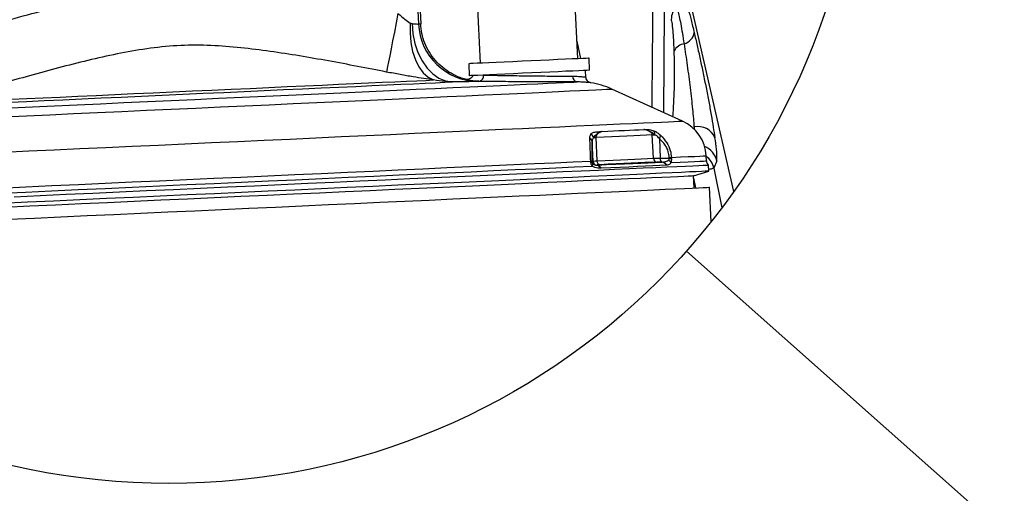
# Model space of a CAD drawing. Extents: x 0 to 8410, y 0 to 5940.
# Tile 49 of 212: x 700 to 1191, y 4857 to 5093. Entities that reach past the tile are written whole.
import ezdxf

# ---------------------------------------------------------------- set-up
doc = ezdxf.new("R2010")
doc.units = 0
doc.header["$LTSCALE"] = 10
doc.layers.get('0').update_dxf_attribs({"linetype": 'CONTINUOUS'})
doc.styles.add('SLDTEXTSTYLE0', font='TXT', dxfattribs={"width": 0.605})
doc.dimstyles.new('SLDDIMSTYLE3', dxfattribs={"dimtxt": 0.18, "dimasz": 50, "dimexe": 0, "dimexo": 0.0625, "dimgap": 0, "dimtad": 0, "dimtih": 1, "dimtoh": 1, "dimdec": 0, "dimrnd": 1e-09, "dimzin": 0, "dimtxsty": 'STANDARD', "dimblk1": 'NONE', "dimblk2": 'NONE', "dimsah": 1, "dimcen": 0.09, "dimazin": 3, "dimtfac": 50, "dimtdec": 0, "dimtofl": 0, "dimtmove": 0, "dimatfit": 3, "dimtolj": 1, "dimtzin": 0})
doc.dimstyles.new('SLDDIMSTYLE5', dxfattribs={"dimtxt": 50, "dimasz": 50, "dimexe": 0, "dimexo": 0.0625, "dimgap": 12.5, "dimtad": 1, "dimdec": 1, "dimlfac": 0.5, "dimrnd": 1e-09, "dimzin": 12, "dimtxsty": 'SLDTEXTSTYLE0', "dimsah": 1, "dimcen": 0.09, "dimazin": 3, "dimtfac": 1, "dimtofl": 0, "dimtmove": 0, "dimatfit": 3, "dimtolj": 1, "dimtzin": 12})

# ---------------------------------------------------------------- blocks, each defined once
blk = doc.blocks.new('_D_12')
at = {"color": 7, "linetype": 'CONTINUOUS'}
for p, q in [((754.48, 5206.03), (341.94, 5206.03)), ((356.94, 5206.03), (356.94, 5076.03)), ((584.48, 5076.03), (341.94, 5076.03))]:
    blk.add_line(p, q, dxfattribs=at)
for points in [[(356.94, 5206.03), (349.44, 5156.03), (364.44, 5156.03)], [(356.94, 5076.03), (364.44, 5126.03), (349.44, 5126.03)]]:
    blk.add_solid(points, dxfattribs=at)
at = {"color": 7, "linetype": 'CONTINUOUS', "insert": (292.49, 5102.84), "char_height": 50, "attachment_point": 1, "rotation": 90, "style": 'SLDTEXTSTYLE0'}
blk.add_mtext('65', dxfattribs=at)
blk = doc.blocks.new('_D_14')
at = {"color": 7, "linetype": 'CONTINUOUS'}
for p, q in [((604.48, 5096.03), (604.48, 5672.53)), ((774.48, 5226.03), (774.48, 5672.53)), ((774.48, 5657.53), (604.48, 5657.53))]:
    blk.add_line(p, q, dxfattribs=at)
for points in [[(604.48, 5657.53), (654.48, 5650.03), (654.48, 5665.03)], [(774.48, 5657.53), (724.48, 5665.03), (724.48, 5650.03)]]:
    blk.add_solid(points, dxfattribs=at)
at = {"color": 7, "linetype": 'CONTINUOUS', "insert": (651.28, 5721.98), "char_height": 50, "attachment_point": 1, "style": 'SLDTEXTSTYLE0'}
blk.add_mtext('85', dxfattribs=at)

msp = doc.modelspace()

# ---------------------------------------------------------------- linework, layer by layer
at = {"color": 8, "linetype": 'CONTINUOUS'}
for p, q in [((893.28, 5211.46), (898.8, 5090.53)), ((1021.08, 5097.16), (1020.71, 5046.44)), ((977.68, 5081.98), (979.44, 5073.25)), ((1026.14, 5076.46), (1026.12, 5077.08)), ((928.74, 5061.93), (928.54, 5061.9)), ((1036.13, 5039.21), (1036.04, 5038.16)), ((1036.42, 5037.79), (1036.13, 5039.21)), ((985.69, 5022.09), (985.24, 5031.87)), ((987.06, 5033.91), (987.59, 5022.28)), ((1015.76, 5023.57), (1015.22, 5035.2)), ((1018.74, 5033.4), (1019.18, 5023.62)), ((984.58, 5021.71), (984.56, 5022.17)), ((985.21, 5022.2), (985.23, 5021.81)), ((985.23, 5021.81), (985.69, 5022.09)), ((1019.18, 5023.62), (1023.67, 5023.57)), ((1019.94, 5021.68), (1020.2, 5021.68)), ((1023.67, 5023.57), (1023.65, 5023.95)), ((1024.73, 5024), (1024.75, 5023.54)), ((1047.31, 5022.22), (1045.85, 5018.62)), ((987.54, 5020.19), (987.68, 5020.2)), ((989.71, 5018.58), (989.42, 5018.57)), ((1022.46, 5020.07), (1022.28, 5020.06)), ((1045.85, 5018.62), (1049.9, 4998.92)), ((1036.81, 5008.79), (1035.83, 5013.57))]:
    msp.add_line(p, q, dxfattribs=at)
at = {"color": 7, "linetype": 'CONTINUOUS'}
for p, q in [((895.08, 5195.52), (899.87, 5090.61)), ((928.05, 5101.93), (929.47, 5070.96)), ((978.08, 5073.18), (976.66, 5104.15)), ((1055.77, 5006.96), (1034.81, 5099.18)), ((923.8, 5070.7), (924.08, 5064.71)), ((984.01, 5067.45), (983.74, 5073.44)), ((982.17, 5064.01), (982.02, 5067.36)), ((1030.3, 5042.1), (995.04, 5058.08)), ((1042.14, 5022.24), (1042.02, 5024.79)), ((1035.77, 5014.75), (1043.37, 5017.17)), ((1043.37, 5017.17), (1043.24, 5020.05)), ((1036.05, 5008.76), (1035.77, 5014.75)), ((1044.52, 4991.95), (1043.74, 5009.11))]:
    msp.add_line(p, q, dxfattribs=at)
at = {"color": 8, "linetype": 'CONTINUOUS', "flags": 128}
for points in [[(888.56, 5095.77), (887.65, 5091.07), (886.75, 5086.49), (885.91, 5082.16), (885.13, 5078.16), (884.44, 5074.63), (883.85, 5071.63), (883.39, 5069.25), (883.06, 5067.55), (882.87, 5066.57)], [(894.7, 5091), (894.59, 5086.04), (894.97, 5081.23), (895.85, 5076.72), (897.2, 5072.64), (898.97, 5069.09), (901.12, 5066.19), (903.59, 5064), (906.3, 5062.59)], [(895.55, 5090.69), (895.98, 5085.65), (896.98, 5080.78), (898.51, 5076.22), (900.54, 5072.1), (903.01, 5068.54), (905.84, 5065.64), (908.96, 5063.48), (912.27, 5062.13), (915.68, 5061.62)], [(695.21, 5051.55), (703.62, 5051.94), (712.44, 5052.34), (721.61, 5052.76), (731.08, 5053.19), (740.82, 5053.64), (750.77, 5054.09), (760.87, 5054.55), (771.09, 5055.02), (781.35, 5055.49), (791.61, 5055.96), (801.82, 5056.42), (811.93, 5056.88), (821.88, 5057.34), (831.61, 5057.78), (841.09, 5058.22), (850.26, 5058.63), (859.08, 5059.04), (867.49, 5059.42), (875.46, 5059.78), (882.94, 5060.13), (889.9, 5060.44), (896.3, 5060.74), (902.11, 5061), (907.29, 5061.24), (911.82, 5061.45), (915.68, 5061.62)], [(695.69, 5048.72), (706.5, 5049.22), (717.57, 5049.72), (728.87, 5050.24), (740.37, 5050.76), (752.01, 5051.29), (763.75, 5051.83), (775.56, 5052.37), (787.39, 5052.91), (799.2, 5053.45), (810.95, 5053.98), (822.59, 5054.52), (834.08, 5055.04), (845.39, 5055.56), (856.46, 5056.06), (867.26, 5056.56), (877.76, 5057.04), (887.91, 5057.5), (897.68, 5057.94), (907.03, 5058.37), (915.92, 5058.78), (924.34, 5059.16), (932.24, 5059.52), (939.6, 5059.86), (946.39, 5060.17), (952.58, 5060.45), (958.17, 5060.71), (963.11, 5060.93), (967.41, 5061.13), (971.03, 5061.29), (973.97, 5061.43), (976.23, 5061.53), (977.78, 5061.6)], [(695.93, 5052.99), (703.66, 5053.34), (711.81, 5053.71), (720.32, 5054.1), (729.14, 5054.51), (738.25, 5054.92), (747.57, 5055.35), (757.08, 5055.78), (766.71, 5056.22), (776.42, 5056.66), (786.15, 5057.11), (795.86, 5057.55), (805.49, 5057.99), (815, 5058.43), (824.32, 5058.85), (833.43, 5059.27), (842.25, 5059.67), (850.76, 5060.06), (858.91, 5060.43), (866.64, 5060.78), (873.93, 5061.12), (880.73, 5061.43), (887.02, 5061.71), (892.74, 5061.98), (897.88, 5062.21), (902.41, 5062.42), (906.3, 5062.59)], [(692.28, 5044.26), (703.59, 5044.77), (715.16, 5045.3), (726.95, 5045.84), (738.92, 5046.39), (751.03, 5046.94), (763.25, 5047.5), (775.53, 5048.06), (787.82, 5048.62), (800.1, 5049.18), (812.32, 5049.74), (824.43, 5050.29), (836.4, 5050.84), (848.19, 5051.38), (859.76, 5051.9), (871.07, 5052.42), (882.08, 5052.92), (892.76, 5053.41), (903.07, 5053.88), (912.98, 5054.33), (922.45, 5054.77), (931.45, 5055.18), (939.96, 5055.57), (947.94, 5055.93), (955.37, 5056.27), (962.22, 5056.58), (968.47, 5056.87), (974.1, 5057.12), (979.09, 5057.35), (983.43, 5057.55), (987.09, 5057.72), (990.07, 5057.85), (992.36, 5057.96), (993.95, 5058.03), (994.84, 5058.07), (995.04, 5058.08)], [(692.23, 5026.66), (704.64, 5027.23), (717.27, 5027.8), (730.09, 5028.39), (743.06, 5028.98), (756.14, 5029.58), (769.29, 5030.18), (782.48, 5030.78), (795.67, 5031.38), (808.82, 5031.98), (821.9, 5032.58), (834.86, 5033.17), (847.68, 5033.76), (860.31, 5034.34), (872.72, 5034.9), (884.88, 5035.46), (896.75, 5036), (908.29, 5036.53), (919.47, 5037.04), (930.27, 5037.53), (940.65, 5038), (950.58, 5038.46), (960.03, 5038.89), (968.98, 5039.3), (977.4, 5039.68), (985.27, 5040.04), (992.56, 5040.37), (999.26, 5040.68), (1005.35, 5040.96), (1010.8, 5041.21), (1015.6, 5041.43), (1019.75, 5041.61), (1023.22, 5041.77), (1026.01, 5041.9), (1028.11, 5042), (1029.51, 5042.06), (1030.21, 5042.09), (1030.3, 5042.1)], [(990.08, 5036.96), (993.02, 5037.09), (995.87, 5037.22), (998.62, 5037.35), (1001.29, 5037.47), (1003.86, 5037.59), (1006.33, 5037.7), (1008.71, 5037.81), (1010.99, 5037.92)], [(985.86, 5033.86), (985.99, 5033.87), (986.11, 5033.87), (986.25, 5033.88), (986.4, 5033.88), (986.55, 5033.89), (986.72, 5033.9), (986.89, 5033.91), (987.06, 5033.91)], [(1015.22, 5035.2), (1012.31, 5035.07), (1009.21, 5034.93), (1005.94, 5034.78), (1002.5, 5034.62), (998.89, 5034.45), (995.11, 5034.28), (991.17, 5034.1), (987.06, 5033.91)], [(1015.22, 5035.2), (1015.35, 5035.21), (1015.49, 5035.21), (1015.63, 5035.22), (1015.78, 5035.23), (1015.94, 5035.23), (1016.11, 5035.24), (1016.29, 5035.25), (1016.47, 5035.26)], [(690.45, 5008.74), (703.23, 5009.32), (716.24, 5009.92), (729.43, 5010.52), (742.76, 5011.13), (756.21, 5011.74), (769.73, 5012.36), (783.29, 5012.98), (796.85, 5013.6), (810.37, 5014.22), (823.82, 5014.83), (837.15, 5015.44), (850.34, 5016.04), (863.35, 5016.63), (876.13, 5017.22), (888.66, 5017.79), (900.9, 5018.35), (912.81, 5018.89), (924.37, 5019.42), (935.54, 5019.93), (946.3, 5020.42), (956.6, 5020.89), (966.43, 5021.34), (975.76, 5021.77), (984.56, 5022.17)], [(985.21, 5022.2), (985.18, 5022.2), (985.14, 5022.2), (985.08, 5022.19), (985, 5022.19), (984.91, 5022.19), (984.81, 5022.18), (984.69, 5022.18), (984.56, 5022.17)], [(987.59, 5022.28), (991.7, 5022.47), (995.64, 5022.65), (999.42, 5022.82), (1003.03, 5022.99), (1006.47, 5023.15), (1009.74, 5023.29), (1012.84, 5023.44), (1015.76, 5023.57)], [(1023.65, 5023.95), (1023.82, 5023.96), (1023.99, 5023.97), (1024.15, 5023.98), (1024.29, 5023.98), (1024.42, 5023.99), (1024.54, 5023.99), (1024.64, 5024), (1024.73, 5024)], [(1024.51, 5021.43), (1029.11, 5021.64), (1033.04, 5021.82), (1036.27, 5021.97), (1038.8, 5022.09), (1040.63, 5022.17), (1041.74, 5022.22), (1042.14, 5022.24), (1042.14, 5022.24)], [(1024.73, 5024), (1029.27, 5024.21), (1033.13, 5024.39), (1036.31, 5024.53), (1038.8, 5024.65), (1040.58, 5024.73), (1041.66, 5024.78), (1042.02, 5024.79), (1042.02, 5024.79)], [(690.21, 5006.17), (703.04, 5006.75), (716.09, 5007.35), (729.33, 5007.96), (742.72, 5008.57), (756.22, 5009.18), (769.79, 5009.8), (783.41, 5010.42), (797.02, 5011.05), (810.6, 5011.67), (824.1, 5012.28), (837.48, 5012.89), (850.72, 5013.5), (863.77, 5014.09), (876.6, 5014.68), (889.17, 5015.25), (901.45, 5015.81), (913.4, 5016.36), (924.99, 5016.89), (936.19, 5017.4), (946.96, 5017.89), (957.29, 5018.36), (967.13, 5018.81), (976.46, 5019.24), (985.25, 5019.64)], [(1022.28, 5020.06), (1019, 5019.91), (1015.49, 5019.75), (1011.74, 5019.58), (1007.77, 5019.4), (1003.58, 5019.21), (999.17, 5019.01), (994.55, 5018.8), (989.71, 5018.58)]]:
    msp.add_lwpolyline(points, dxfattribs=at)
at = {"color": 7, "linetype": 'CONTINUOUS', "flags": 128}
for points in [[(983.74, 5073.44), (983.39, 5073.43), (982.34, 5073.38), (980.63, 5073.3), (978.28, 5073.19), (975.37, 5073.06), (971.94, 5072.9), (968.09, 5072.73), (963.9, 5072.54), (959.48, 5072.33), (954.92, 5072.13), (950.34, 5071.92), (945.83, 5071.71), (941.51, 5071.51), (937.48, 5071.33), (933.83, 5071.16), (930.65, 5071.02), (928.01, 5070.9), (925.98, 5070.8), (924.59, 5070.74), (923.89, 5070.71), (923.8, 5070.7)], [(984.01, 5067.45), (983.66, 5067.43), (982.62, 5067.38), (980.9, 5067.31), (978.56, 5067.2), (975.64, 5067.07), (972.21, 5066.91), (968.36, 5066.73), (964.18, 5066.54), (959.75, 5066.34), (955.19, 5066.13), (950.61, 5065.92), (946.1, 5065.72), (941.79, 5065.52), (937.76, 5065.34), (934.11, 5065.17), (930.93, 5065.02), (928.29, 5064.9), (926.25, 5064.81), (924.87, 5064.75), (924.17, 5064.72), (924.08, 5064.71)], [(987.68, 5020.2), (992.47, 5020.42), (997.05, 5020.63), (1001.42, 5020.83), (1005.57, 5021.02), (1009.5, 5021.2), (1013.21, 5021.37), (1016.69, 5021.53), (1019.94, 5021.68)], [(1017.52, 5021.65), (1014.58, 5021.52), (1011.46, 5021.38), (1008.17, 5021.23), (1004.7, 5021.07), (1001.07, 5020.9), (997.26, 5020.73), (993.29, 5020.55), (989.15, 5020.36)], [(1043.24, 5020.05), (1043.04, 5020.04), (1042.17, 5020), (1040.59, 5019.93), (1038.33, 5019.83), (1035.38, 5019.69), (1031.75, 5019.53), (1027.45, 5019.33), (1022.49, 5019.1), (1016.89, 5018.85), (1010.66, 5018.56), (1003.81, 5018.25), (996.37, 5017.91), (988.36, 5017.54), (979.8, 5017.15), (970.71, 5016.74), (961.11, 5016.3), (951.03, 5015.84), (940.51, 5015.36), (929.55, 5014.86), (918.21, 5014.34), (906.5, 5013.81), (894.46, 5013.26), (882.12, 5012.69), (869.52, 5012.12), (856.68, 5011.53), (843.65, 5010.94), (830.45, 5010.33), (817.13, 5009.73), (803.72, 5009.11), (790.25, 5008.5), (776.77, 5007.88), (763.3, 5007.27), (749.89, 5006.66), (736.56, 5006.05), (723.37, 5005.44), (710.33, 5004.85), (697.5, 5004.26)], [(1043.37, 5017.17), (1043.35, 5017.16), (1042.82, 5017.14), (1041.6, 5017.09), (1039.68, 5017), (1037.07, 5016.88), (1033.78, 5016.73), (1029.81, 5016.55), (1025.18, 5016.34), (1019.9, 5016.09), (1013.98, 5015.82), (1007.44, 5015.53), (1000.3, 5015.2), (992.57, 5014.85), (984.28, 5014.47), (975.45, 5014.06), (966.1, 5013.64), (956.26, 5013.19), (945.96, 5012.72), (935.21, 5012.23), (924.06, 5011.72), (912.53, 5011.19), (900.65, 5010.65), (888.46, 5010.09), (875.98, 5009.52), (863.26, 5008.94), (850.32, 5008.35), (837.2, 5007.75), (823.94, 5007.15), (810.57, 5006.54), (797.12, 5005.92), (783.64, 5005.31)], [(1035.77, 5014.75), (1035.57, 5014.74), (1034.7, 5014.7), (1033.12, 5014.63), (1030.85, 5014.53), (1027.89, 5014.39), (1024.25, 5014.23), (1019.93, 5014.03), (1014.96, 5013.8), (1009.35, 5013.55), (1003.11, 5013.26), (996.25, 5012.95), (988.8, 5012.61), (980.79, 5012.24), (972.22, 5011.85), (963.12, 5011.44), (953.53, 5011), (943.46, 5010.54), (932.95, 5010.06), (922.03, 5009.56), (910.71, 5009.04), (899.05, 5008.51), (887.06, 5007.96), (874.78, 5007.4), (862.25, 5006.83), (849.5, 5006.25), (836.57, 5005.66), (823.49, 5005.06), (810.3, 5004.46), (797.04, 5003.85), (783.73, 5003.25)], [(694.82, 4993.18), (707.61, 4993.76), (720.59, 4994.36), (733.75, 4994.96), (747.04, 4995.56), (760.44, 4996.18), (773.9, 4996.79), (787.38, 4997.41), (800.86, 4998.02), (814.29, 4998.63), (827.63, 4999.24), (840.86, 4999.85), (853.94, 5000.45), (866.83, 5001.03), (879.5, 5001.61), (891.9, 5002.18), (904.02, 5002.73), (915.81, 5003.27), (927.25, 5003.79), (938.31, 5004.3), (948.94, 5004.78), (959.13, 5005.25), (968.85, 5005.69), (978.07, 5006.11), (986.77, 5006.51), (994.92, 5006.88), (1002.51, 5007.23), (1009.5, 5007.55), (1015.89, 5007.84), (1021.65, 5008.1), (1026.77, 5008.34), (1031.23, 5008.54), (1035.03, 5008.71), (1038.16, 5008.86), (1040.59, 5008.97), (1042.34, 5009.05), (1043.39, 5009.1), (1043.74, 5009.11)], [(783.64, 5005.31), (770.16, 5004.69), (756.71, 5004.08), (743.34, 5003.47), (730.08, 5002.86), (716.96, 5002.26), (704.02, 5001.67), (691.3, 5001.09)], [(783.73, 5003.25), (770.43, 5002.64), (757.17, 5002.03), (743.98, 5001.43), (730.9, 5000.83), (717.97, 5000.24), (705.22, 4999.66), (692.69, 4999.09)]]:
    msp.add_lwpolyline(points, dxfattribs=at)
at = {"color": 7, "linetype": 'CONTINUOUS'}
msp.add_circle((774.48, 5206.03), 344.61, dxfattribs=at)
at = {"color": 8, "linetype": 'CONTINUOUS'}
for centre, radius, start, end in [((1034.65, 5092.59), 10.01, 137.5122, 179.604), ((928.76, 5091.89), 29.99, 182.5939, 269.586), ((1029.29, 5087.22), 6.85, 286.1065, 351.5401), ((1031.77, 5074.42), 6.24, 95.3468, 154.8339), ((928.42, 5064.71), 2.8, 276.5431, 6.5974), ((978.2, 5064.27), 2.7, 175.0779, 261.0592), ((925.16, 5054.63), 100.84, 354.1147, 356.5196), ((982.6, 5033.35), 3.3, 8.9204, 49.5923), ((1013.62, 5035.69), 2.89, 351.3409, 33.62), ((1037.96, 5030.3), 9.1, 22.4239, 101.6597), ((982.93, 5031.51), 2.34, 8.7971, 59.2478), ((1016.39, 5034.99), 2.84, 325.7824, 2.6419), ((1002.69, 5024.4), 44.67, 357.2057, 12.1145), ((1037.52, 5020.15), 10.01, 11.9099, 68.1043), ((984.37, 5023.15), 1.71, 277.8178, 300.617), ((987.24, 5021.91), 2.02, 182.8596, 186.5277), ((987.69, 5022.19), 2.01, 182.825, 265.4432), ((989.47, 5022.21), 1.88, 177.872, 260.1966), ((1017.7, 5023.59), 1.94, 180.5154, 264.7403), ((1021.01, 5023.34), 1.85, 171.4399, 244.0467), ((1019.75, 5018.9), 2.79, 24.6856, 86.1103), ((1019.89, 5018.85), 2.85, 25.4646, 83.6814), ((1021.89, 5020.09), 2.94, 27.2156, 62.5123), ((1027.21, 5023.59), 3.54, 180.3765, 182.4629), ((1023.37, 5017.05), 6.39, 77.5166, 87.3166), ((1018.51, 5023.3), 6.24, 359.9077, 2.1953), ((1036.07, 5016.56), 10, 11.8948, 53.3937), ((983.97, 5020.6), 1.6, 323.0907, 13.4821), ((987.11, 5017.79), 2.44, 18.5467, 79.8687), ((987.37, 5017.74), 2.48, 19.6545, 82.919)]:
    msp.add_arc(centre, radius, start, end, dxfattribs=at)
at = {"color": 7, "linetype": 'CONTINUOUS'}
for centre, radius, start, end in [((700.87, 5066.23), 325.43, 356.8781, 1.8022), ((978.52, 5021.65), 40, 65.6132, 81.1899), ((1022.04, 5023.88), 20, 2.6141, 65.6145), ((1045.13, 5022.38), 3, 182.6143, 230.8051)]:
    msp.add_arc(centre, radius, start, end, dxfattribs=at)
at = {"color": 8, "linetype": 'CONTINUOUS'}
for points, knots in [([(1029.7, 5108.06), (1029.87, 5107.77), (1030.34, 5106.98), (1031.01, 5105.05), (1032, 5101.97), (1033.21, 5097.63), (1034.61, 5092.24), (1035.55, 5088.33), (1036.06, 5086.21)], [0, 0, 0, 0, 0.043809, 0.120612, 0.267583, 0.470589, 0.712787, 1, 1, 1, 1]), ([(670.91, 5085.83), (682.68, 5089.2), (700.35, 5094.26), (724.11, 5100.3), (736.12, 5102.79), (742.13, 5104.04)], [0, 0, 0, 0, 0.4996001, 0.7496834, 1, 1, 1, 1]), ([(888.56, 5095.77), (889.7, 5094.79), (891.67, 5093.1), (893.8, 5091.63), (894.7, 5091)], [0, 0, 0, 0, 0.578267, 1, 1, 1, 1]), ([(1015.1, 5048.99), (1015.12, 5051.29), (1015.27, 5067.65), (1015.42, 5084.01), (1015.55, 5098.07)], [0, 0, 0, 0, 0.140604, 1, 1, 1, 1]), ([(1031.19, 5080.64), (1030.91, 5082.37), (1030.39, 5085.67), (1029.59, 5090.21), (1028.87, 5093.98), (1028.23, 5096.65), (1027.78, 5098.39), (1027.4, 5099.09), (1027.27, 5099.35)], [0, 0, 0, 0, 0.274935, 0.522959, 0.720978, 0.875053, 0.954124, 1, 1, 1, 1]), ([(894.7, 5091), (894.91, 5090.89), (895.18, 5090.74), (895.48, 5090.7), (895.55, 5090.69)], [0, 0, 0, 0, 0.774324, 1, 1, 1, 1]), ([(895.55, 5090.69), (896.24, 5090.65), (897.28, 5090.59), (898.37, 5090.46), (898.76, 5090.53), (898.8, 5090.53)], [0, 0, 0, 0, 0.637872, 0.967024, 1, 1, 1, 1]), ([(898.8, 5090.53), (898.96, 5090.55), (899.2, 5090.58), (899.56, 5090.61), (899.75, 5090.61), (899.87, 5090.61)], [0, 0, 0, 0, 0.456396, 0.675053, 1, 1, 1, 1]), ([(1026.12, 5077.08), (1026.09, 5077.76), (1026.03, 5079.64), (1025.89, 5082.59), (1025.66, 5086.39), (1025.35, 5089.45), (1025.04, 5091.73), (1024.74, 5092.42), (1024.64, 5092.66)], [0, 0, 0, 0, 0.130267, 0.360454, 0.564831, 0.856784, 0.949668, 1, 1, 1, 1]), ([(1036.06, 5086.21), (1036.56, 5084.06), (1037.59, 5079.64), (1039.08, 5072.86), (1040.56, 5065.87), (1041.98, 5058.84), (1043.31, 5051.93), (1044.5, 5045.35), (1045.53, 5039.35), (1046.1, 5035.55), (1046.37, 5033.77)], [0, 0, 0, 0, 0.123561, 0.255128, 0.389553, 0.52424, 0.658073, 0.784254, 0.899348, 1, 1, 1, 1]), ([(882.87, 5066.57), (873.24, 5068.44), (853.99, 5072.2), (829.78, 5076.28), (810.24, 5078.77), (795.38, 5079.95), (780.33, 5080), (765.32, 5078.59), (750.51, 5076.05), (731.01, 5071.73), (707.24, 5065.44), (688.44, 5059.95), (679.25, 5057.27)], [0, 0, 0, 0, 0.14185, 0.283724, 0.35513, 0.426703, 0.499283, 0.572554, 0.644481, 0.716595, 0.861454, 1, 1, 1, 1]), ([(1036.13, 5039.21), (1036.03, 5040.58), (1035.82, 5043.54), (1035.38, 5048.2), (1034.84, 5053.36), (1034.22, 5058.74), (1033.52, 5064.31), (1032.78, 5069.83), (1032.01, 5075.3), (1031.46, 5078.87), (1031.19, 5080.64)], [0, 0, 0, 0, 0.09824, 0.213708, 0.336632, 0.470989, 0.603387, 0.739775, 0.871716, 1, 1, 1, 1]), ([(906.3, 5062.59), (904.68, 5062.83), (901.28, 5063.32), (895.73, 5064.21), (889.53, 5065.28), (885.13, 5066.13), (882.87, 5066.57)], [0, 0, 0, 0, 0.206586, 0.433488, 0.709535, 1, 1, 1, 1]), ([(915.68, 5061.62), (914.42, 5061.65), (911.27, 5061.71), (908.16, 5062.27), (906.3, 5062.59)], [0, 0, 0, 0, 0.401188, 1, 1, 1, 1]), ([(928.54, 5061.9), (928.4, 5061.89), (927.74, 5061.84), (926.19, 5061.81), (923.58, 5061.74), (919.95, 5061.68), (917.21, 5061.64), (915.68, 5061.62)], [0, 0, 0, 0, 0.032607, 0.153392, 0.362351, 0.641927, 1, 1, 1, 1]), ([(925.81, 5062.14), (925.1, 5062.26), (924.03, 5062.43), (922.85, 5062.71), (922.39, 5062.9), (922.26, 5062.96)], [0, 0, 0, 0, 0.5940306, 0.8862305, 1, 1, 1, 1]), ([(931.27, 5065.04), (932.05, 5065.02), (933.98, 5064.98), (937.26, 5064.92), (941.19, 5064.85), (945.53, 5064.78), (950.07, 5064.72), (954.77, 5064.66), (959.4, 5064.61), (963.93, 5064.57), (968.13, 5064.54), (971.97, 5064.52), (974.38, 5064.5), (975.51, 5064.5)], [0, 0, 0, 0, 0.052874, 0.131026, 0.222531, 0.319689, 0.425299, 0.530418, 0.638152, 0.739392, 0.837135, 0.92318, 1, 1, 1, 1]), ([(975.51, 5064.5), (975.87, 5064.49), (977.05, 5064.48), (978.84, 5064.38), (980.6, 5064.2), (981.62, 5064.07), (982.04, 5064.01), (982.11, 5064)], [0, 0, 0, 0, 0.165277, 0.534132, 0.8087, 0.965598, 1, 1, 1, 1]), ([(984.65, 5061.18), (984.57, 5061.18), (984.14, 5061.24), (983.1, 5061.35), (981.26, 5061.51), (979.4, 5061.59), (978.16, 5061.6), (977.78, 5061.6)], [0, 0, 0, 0, 0.03179, 0.191335, 0.456128, 0.834663, 1, 1, 1, 1]), ([(984.13, 5033.52), (984.12, 5033.82), (984.09, 5034.65), (984.49, 5035.39), (984.74, 5035.86)], [0, 0, 0, 0, 0.362499, 1, 1, 1, 1]), ([(984.74, 5035.86), (985.21, 5036.11), (986.24, 5036.67), (987.96, 5036.73), (989.25, 5036.89), (989.92, 5036.95), (990.07, 5036.96), (990.08, 5036.96)], [0, 0, 0, 0, 0.286097, 0.630555, 0.919813, 0.99417, 1, 1, 1, 1]), ([(990.08, 5036.96), (990.07, 5036.96), (990.04, 5036.94), (989.92, 5036.9), (989.7, 5036.81), (989.19, 5036.6), (987.7, 5035.9), (986.66, 5034.75), (985.86, 5033.86)], [0, 0, 0, 0, 0.004721, 0.021572, 0.071072, 0.139189, 0.334955, 1, 1, 1, 1]), ([(990.08, 5036.96), (989.62, 5036.74), (988.71, 5036.33), (987.71, 5035.53), (987.24, 5034.81), (987.1, 5034.38), (987.06, 5034.13), (987.06, 5033.98), (987.06, 5033.91)], [0, 0, 0, 0, 0.339389, 0.658653, 0.833196, 0.897752, 0.959892, 1, 1, 1, 1]), ([(1010.99, 5037.92), (1011, 5037.92), (1011.05, 5037.91), (1011.4, 5037.91), (1011.77, 5037.91), (1012.62, 5037.89), (1013.97, 5037.9), (1015.25, 5037.52), (1016.02, 5037.29)], [0, 0, 0, 0, 0.005155, 0.02683, 0.210279, 0.220306, 0.529595, 1, 1, 1, 1]), ([(1015.22, 5035.2), (1015.22, 5035.29), (1015.2, 5035.48), (1015.07, 5035.81), (1014.66, 5036.39), (1013.32, 5037.31), (1011.94, 5037.67), (1010.99, 5037.92)], [0, 0, 0, 0, 0.04899, 0.107616, 0.199291, 0.448258, 1, 1, 1, 1]), ([(1016.47, 5035.26), (1015.79, 5035.8), (1014.7, 5036.67), (1013.23, 5037.31), (1012.25, 5037.62), (1011.66, 5037.77), (1011.22, 5037.87), (1011.07, 5037.9), (1011.02, 5037.91), (1011, 5037.91), (1010.99, 5037.92)], [0, 0, 0, 0, 0.4193921, 0.6788049, 0.774715, 0.9182039, 0.9749118, 0.9928053, 0.9949906, 1, 1, 1, 1]), ([(1016.02, 5037.29), (1016.33, 5037.14), (1017.5, 5036.59), (1018.49, 5035.75), (1019.23, 5035.12)], [0, 0, 0, 0, 0.260876, 1, 1, 1, 1]), ([(984.56, 5022.17), (984.49, 5023.69), (984.36, 5026.51), (984.22, 5030.29), (984.16, 5032.56), (984.13, 5033.52)], [0, 0, 0, 0, 0.401342, 0.745891, 1, 1, 1, 1]), ([(985.24, 5031.87), (985.2, 5031.05), (985.1, 5029.12), (985.08, 5025.89), (985.16, 5023.49), (985.21, 5022.2)], [0, 0, 0, 0, 0.2547475, 0.5992434, 1, 1, 1, 1]), ([(985.86, 5033.86), (985.64, 5033.46), (985.28, 5032.83), (985.26, 5032.12), (985.24, 5031.87)], [0, 0, 0, 0, 0.639346, 1, 1, 1, 1]), ([(1018.74, 5033.4), (1018.23, 5033.93), (1017.54, 5034.64), (1016.69, 5035.13), (1016.47, 5035.26)], [0, 0, 0, 0, 0.743077, 1, 1, 1, 1]), ([(1023.65, 5023.95), (1023.53, 5024.92), (1023.26, 5027.11), (1021.64, 5030.47), (1019.75, 5032.37), (1018.74, 5033.4)], [0, 0, 0, 0, 0.265546, 0.605424, 1, 1, 1, 1]), ([(1019.23, 5035.12), (1020.36, 5033.91), (1022.48, 5031.64), (1024.29, 5027.7), (1024.59, 5025.13), (1024.73, 5024)], [0, 0, 0, 0, 0.390694, 0.731741, 1, 1, 1, 1]), ([(984.58, 5021.71), (984.71, 5021.71), (984.93, 5021.71), (985.14, 5021.78), (985.23, 5021.81)], [0, 0, 0, 0, 0.606275, 1, 1, 1, 1]), ([(984.58, 5021.71), (984.58, 5021.71), (984.63, 5021.71), (984.76, 5021.71), (984.91, 5021.72), (985.01, 5021.72), (985.04, 5021.72), (985.06, 5021.71), (985.08, 5021.71), (985.11, 5021.71), (985.16, 5021.71), (985.2, 5021.7), (985.23, 5021.69), (985.24, 5021.68)], [0, 0, 0, 0, 0.01881, 0.223691, 0.593195, 0.667902, 0.685474, 0.719268, 0.751292, 0.810008, 0.861576, 0.94376, 1, 1, 1, 1]), ([(984.6, 5021.46), (984.6, 5021.49), (984.59, 5021.54), (984.58, 5021.61), (984.58, 5021.65), (984.58, 5021.68), (984.58, 5021.69), (984.58, 5021.7), (984.58, 5021.7), (984.58, 5021.7), (984.58, 5021.71), (984.58, 5021.71), (984.58, 5021.71), (984.58, 5021.71)], [0, 0, 0, 0, 0.3687929, 0.5850511, 0.8466218, 0.8472197, 0.9472976, 0.9718569, 0.9844288, 0.9904195, 0.9940086, 0.9952097, 1, 1, 1, 1]), ([(985.25, 5019.64), (985.1, 5019.92), (984.77, 5020.49), (984.66, 5021.13), (984.6, 5021.46)], [0, 0, 0, 0, 0.4903159, 1, 1, 1, 1]), ([(985.24, 5021.68), (985.25, 5021.61), (985.27, 5021.48), (985.36, 5021.23), (985.46, 5021.08), (985.53, 5020.97)], [0, 0, 0, 0, 0.289286, 0.509226, 1, 1, 1, 1]), ([(985.69, 5022.09), (985.82, 5022.12), (986.45, 5022.26), (987.09, 5022.27), (987.59, 5022.28)], [0, 0, 0, 0, 0.213617, 1, 1, 1, 1]), ([(1015.76, 5023.57), (1016.1, 5023.58), (1017.25, 5023.62), (1018.39, 5023.62), (1019.18, 5023.62)], [0, 0, 0, 0, 0.304787, 1, 1, 1, 1]), ([(1019.94, 5021.68), (1019.41, 5021.68), (1018.6, 5021.69), (1017.8, 5021.66), (1017.52, 5021.65)], [0, 0, 0, 0, 0.65467, 1, 1, 1, 1]), ([(1020.2, 5021.68), (1020.57, 5021.7), (1021.29, 5021.74), (1022.38, 5022.01), (1022.96, 5022.47), (1023.25, 5022.7)], [0, 0, 0, 0, 0.335507, 0.662683, 1, 1, 1, 1]), ([(1024.51, 5021.43), (1024.33, 5021.14), (1024, 5020.62), (1023.23, 5020.17), (1022.71, 5020.11), (1022.46, 5020.07)], [0, 0, 0, 0, 0.393476, 0.704933, 1, 1, 1, 1]), ([(1023.25, 5022.7), (1023.36, 5022.81), (1023.52, 5022.97), (1023.64, 5023.24), (1023.66, 5023.37), (1023.67, 5023.44)], [0, 0, 0, 0, 0.528268, 0.776863, 1, 1, 1, 1]), ([(1023.67, 5023.57), (1023.9, 5023.55), (1024.26, 5023.53), (1024.62, 5023.54), (1024.75, 5023.54)], [0, 0, 0, 0, 0.6631231, 1, 1, 1, 1]), ([(1023.67, 5023.44), (1023.73, 5023.45), (1023.86, 5023.46), (1024.02, 5023.48), (1024.13, 5023.49), (1024.2, 5023.5), (1024.26, 5023.51), (1024.29, 5023.51), (1024.34, 5023.51), (1024.45, 5023.52), (1024.59, 5023.53), (1024.71, 5023.54), (1024.74, 5023.54), (1024.75, 5023.54)], [0, 0, 0, 0, 0.182976, 0.354044, 0.434618, 0.511742, 0.548978, 0.585267, 0.603073, 0.67191, 0.908012, 0.993305, 1, 1, 1, 1]), ([(1024.75, 5023.29), (1024.74, 5022.96), (1024.72, 5022.34), (1024.58, 5021.73), (1024.51, 5021.43)], [0, 0, 0, 0, 0.52099, 1, 1, 1, 1]), ([(989.42, 5018.57), (988.98, 5018.57), (988.04, 5018.58), (986.58, 5018.84), (985.7, 5019.37), (985.25, 5019.64)], [0, 0, 0, 0, 0.300433, 0.645462, 1, 1, 1, 1]), ([(985.53, 5020.97), (985.74, 5020.77), (986.13, 5020.39), (986.87, 5020.17), (987.33, 5020.18), (987.54, 5020.19)], [0, 0, 0, 0, 0.386339, 0.721559, 1, 1, 1, 1]), ([(989.15, 5020.36), (988.75, 5020.35), (988.25, 5020.34), (987.77, 5020.23), (987.68, 5020.2)], [0, 0, 0, 0, 0.810405, 1, 1, 1, 1]), ([(1045.85, 5018.62), (1045.4, 5018.46), (1044.58, 5018.17), (1043.72, 5018.04), (1043.33, 5017.99)], [0, 0, 0, 0, 0.546926, 1, 1, 1, 1])]:
    msp.add_open_spline(points, degree=3, knots=knots, dxfattribs=at)
at = {"color": 7, "linetype": 'CONTINUOUS'}
for points, knots in [([(922.26, 5062.96), (921.37, 5063.22), (918.85, 5063.95), (914.93, 5065.81), (910.73, 5068.67), (907.09, 5072.23), (904.08, 5076.33), (901.83, 5080.88), (900.33, 5085.69), (900.02, 5088.99), (899.87, 5090.61)], [0, 0, 0, 0, 0.073507, 0.206682, 0.339857, 0.472947, 0.606035, 0.738946, 0.871857, 1, 1, 1, 1]), ([(925.83, 5064.79), (925.78, 5064.69), (925.61, 5064.27), (925.12, 5063.64), (924.27, 5063.07), (923.27, 5062.8), (922.6, 5062.91), (922.26, 5062.96)], [0, 0, 0, 0, 0.077356, 0.308017, 0.538676, 0.769338, 1, 1, 1, 1]), ([(928.74, 5061.93), (927.77, 5061.95), (926.78, 5061.97), (925.82, 5062.14), (925.81, 5062.14)], [0, 0, 0, 0, 0.989961, 1, 1, 1, 1]), ([(977.78, 5061.6), (976.56, 5061.6), (973.9, 5061.6), (969.7, 5061.61), (965, 5061.62), (960.05, 5061.64), (954.87, 5061.66), (949.72, 5061.7), (944.65, 5061.74), (939.88, 5061.78), (935.48, 5061.84), (931.83, 5061.88), (929.63, 5061.92), (928.74, 5061.93)], [0, 0, 0, 0, 0.07438, 0.162654, 0.25742, 0.36138, 0.465926, 0.57396, 0.676523, 0.776471, 0.865416, 0.945918, 1, 1, 1, 1]), ([(984.64, 5061.18), (984.64, 5061.18), (984.61, 5061.18), (984.53, 5061.2), (984.34, 5061.25), (983.95, 5061.37), (983.42, 5061.66), (982.8, 5062.22), (982.29, 5063.03), (982.22, 5063.71), (982.19, 5064.02)], [0, 0, 0, 0, 0.001009, 0.016795, 0.061543, 0.150546, 0.317374, 0.501199, 0.772282, 1, 1, 1, 1])]:
    msp.add_open_spline(points, degree=3, knots=knots, dxfattribs=at)

# ---------------------------------------------------------------- dimensions: what is measured, and where the dimension line sits
dim = msp.add_linear_dim(base=(604.48, 5657.53), p1=(774.48, 5206.03), p2=(604.48, 5076.03), dimstyle='SLDDIMSTYLE5', dxfattribs=at)
dim.commit()
dim.dimension.update_dxf_attribs({"geometry": '_D_14', "text_midpoint": (689.48, 5657.53), "dimtype": 160})
dim = msp.add_linear_dim(base=(356.94, 5076.03), p1=(774.48, 5206.03), p2=(604.48, 5076.03), angle=90, dimstyle='SLDDIMSTYLE5', dxfattribs=at)
dim.commit()
dim.dimension.update_dxf_attribs({"geometry": '_D_12', "text_midpoint": (356.94, 5141.03), "dimtype": 160})

# ---------------------------------------------------------------- leaders
at = {"color": 7, "linetype": 'CONTINUOUS', "has_arrowhead": 0}
msp.add_leader([(1032.17, 4977.23), (1551.91, 4515.75)], dimstyle='SLDDIMSTYLE3', dxfattribs=at)

doc.saveas('drawing.dxf')
